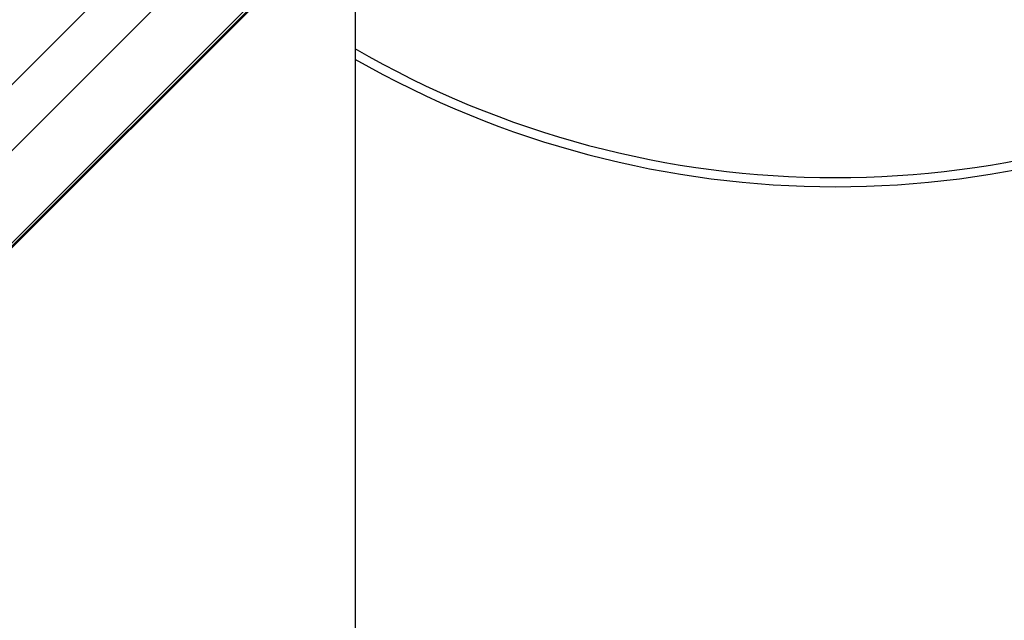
# Paper-space layout '2.5M DUO Surface Plate' of a CAD drawing. Header units: millimetres. Extents: x 20 to 18989, y 40 to 15016.
# Tile 66 of 109: x 6510 to 6835, y 14232 to 14431. Entities that reach past the tile are written whole.
import ezdxf

# ---------------------------------------------------------------- set-up
doc = ezdxf.new("R2010")
doc.units = ezdxf.units.MM
doc.layers.add('COMPONENT_GEOMETRY', color=7, linetype='Continuous')
doc.styles.add('SLDTEXTSTYLE1', font='TXT', dxfattribs={"width": 0.75})
doc.dimstyles.new('SLDDIMSTYLE0', dxfattribs={"dimtxt": 150, "dimasz": 6.604, "dimexe": 0, "dimexo": 0.0625, "dimgap": 37.5, "dimtad": 0, "dimtih": 1, "dimtoh": 1, "dimdec": 0, "dimlfac": 0.5, "dimrnd": 1e-09, "dimzin": 12, "dimdsep": 46, "dimtxsty": 'SLDTEXTSTYLE1', "dimsah": 1, "dimcen": 0.09, "dimadec": 0, "dimazin": 3, "dimtfac": 1, "dimtdec": 0, "dimtofl": 0, "dimtmove": 0, "dimatfit": 3, "dimfxl": 1, "dimfrac": 2, "dimtolj": 1, "dimtzin": 12, "dimarcsym": 0})

# ---------------------------------------------------------------- blocks, each defined once
blk = doc.blocks.new('_D_8')
at = {"layer": 'COMPONENT_GEOMETRY', "color": 7, "ltscale": 2}
for p, q in [((6776.75, 15015.64), (762.92, 15015.64)), ((769.27, 15015.64), (769.27, 12326.74)), ((769.27, 9399.71), (769.27, 12088.61)), ((4049.38, 9399.71), (762.92, 9399.71))]:
    blk.add_line(p, q, dxfattribs=at)
for points in [[(769.27, 15015.64), (768.25, 15009.04), (770.28, 15009.04)], [(769.27, 9399.71), (770.28, 9406.31), (768.25, 9406.31)]]:
    blk.add_solid(points, dxfattribs=at)
at = {"layer": 'COMPONENT_GEOMETRY', "color": 7, "ltscale": 2, "insert": (547.6, 12281.97), "char_height": 150, "attachment_point": 1, "style": 'SLDTEXTSTYLE1'}
blk.add_mtext('2808', dxfattribs=at)

psp = doc.layouts.new('2.5M DUO Surface Plate')

# ---------------------------------------------------------------- linework, layer by layer
at = {"color": 8, "linetype": 'Continuous', "lineweight": 25, "ltscale": 2}
for p, q in [((6604.36, 14484.94), (5389.71, 13270.28)), ((6617.79, 14467.82), (5407.16, 13257.19)), ((6618.29, 14467.31), (5632.67, 13481.69)), ((6534.05, 14436.48), (5699.11, 13601.53))]:
    psp.add_line(p, q, dxfattribs=at)
at = {"color": 7, "linetype": 'Continuous', "lineweight": 25, "ltscale": 2}
psp.add_line((6618.57, 14467.04), (5648.46, 13496.93), dxfattribs=at)
at = {"color": 7, "linetype": 'Continuous', "lineweight": 25, "ltscale": 2, "flags": 128}
psp.add_lwpolyline([(6620.49, 11968.27), (6620.51, 13249.46), (6620.57, 14452.18)], dxfattribs=at)
at = {"color": 7, "linetype": 'Continuous', "lineweight": 25, "ltscale": 4}
for radius, start, end in [(317, 239.9174, 300.0787), (320, 240.2285, 299.7706)]:
    psp.add_arc((6779.29, 14695.64), radius, start, end, dxfattribs=at)

# ---------------------------------------------------------------- dimensions: what is measured, and where the dimension line sits
at = {"layer": 'COMPONENT_GEOMETRY', "color": 7, "ltscale": 2}
dim = psp.add_linear_dim(base=(769.27, 9399.71), p1=(6779.29, 15015.64), p2=(4051.92, 9399.71), angle=90, dimstyle='SLDDIMSTYLE0', dxfattribs=at)
dim.commit()
dim.dimension.update_dxf_attribs({"geometry": '_D_8', "text_midpoint": (769.27, 12207.67), "dimtype": 160})

doc.saveas('drawing.dxf')
